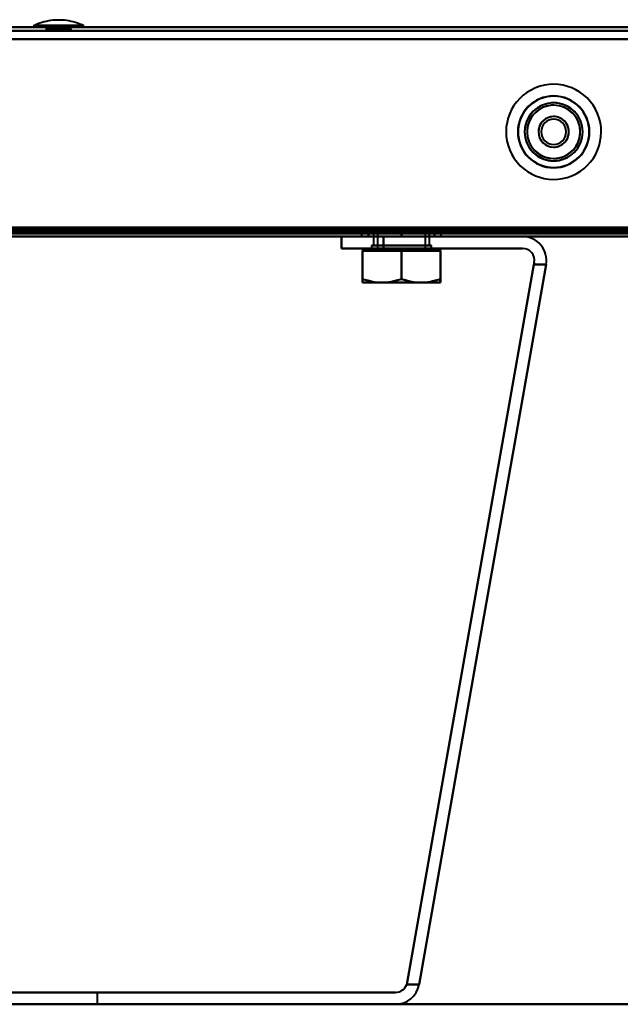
# Model space of a CAD drawing. Header units: millimetres. Extents: x -1087 to 1688, y -120 to 936.
# Tile 7 of 88: x -439 to -339, y 0 to 165. Entities that reach past the tile are written whole.
import ezdxf

# ---------------------------------------------------------------- set-up
doc = ezdxf.new("R2010")
doc.units = ezdxf.units.MM
doc.linetypes.add('Tiret point', pattern=[15.875, 6.35, -4.7625, 0, -4.7625])
for name, color, linetype, lineweight in [('A-FLOR-LEVL', 51, 'Continuous', 30), ('A-GENM', 13, 'Continuous', 40), ('G-IMPT', 8, 'Continuous', 40)]:
    doc.layers.add(name, color=color, linetype=linetype, lineweight=lineweight)

# ---------------------------------------------------------------- blocks, each defined once
blk = doc.blocks.new('NEXA 400 CALQUES_dwg-748074-Arrière')
at = {"layer": 'G-IMPT'}
for p, q in [((498.9, 163.35), (-498.9, 163.35)), ((-436.88, 163.65), (-436.88, 163.35)), ((-436.88, 163.65), (-436.88, 163.35)), ((-436.88, 163.65), (-432.72, 163.65)), ((-436.88, 163.65), (-432.72, 163.65)), ((-432.72, 163.35), (-436.88, 163.35)), ((-432.72, 163.35), (-436.88, 163.35)), ((-436.88, 163.35), (-432.72, 163.35)), ((-436.88, 163.35), (-432.72, 163.35)), ((-434.82, 163.12), (-434.82, 162.85)), ((-434.82, 163.12), (-434.82, 162.85)), ((-432.72, 163.12), (-434.82, 163.12)), ((-432.72, 163.12), (-434.82, 163.12)), ((-434.82, 163.12), (-432.72, 163.12)), ((-434.82, 163.12), (-430.62, 163.12)), ((-432.72, 163.12), (-434.82, 163.12)), ((-434.82, 163.12), (-432.72, 163.12)), ((-434.82, 163.12), (-430.62, 163.12)), ((-432.72, 163.65), (-428.55, 163.65)), ((-432.72, 163.65), (-428.55, 163.65)), ((-428.55, 163.35), (-432.72, 163.35)), ((-428.55, 163.35), (-432.72, 163.35)), ((-432.72, 163.35), (-428.55, 163.35)), ((-432.72, 163.35), (-428.55, 163.35)), ((-430.62, 163.12), (-432.72, 163.12)), ((-430.62, 163.12), (-432.72, 163.12)), ((-432.72, 163.12), (-430.62, 163.12)), ((-430.62, 163.12), (-432.72, 163.12)), ((-432.72, 163.12), (-430.62, 163.12)), ((-430.62, 162.85), (-430.62, 163.12)), ((-430.62, 162.85), (-430.62, 163.12)), ((-428.55, 163.35), (-428.55, 163.65)), ((-428.55, 163.35), (-428.55, 163.65)), ((-434.82, 162.85), (-432.72, 162.85)), ((-434.82, 162.85), (-432.72, 162.85)), ((-432.72, 162.85), (-434.74, 162.85)), ((-430.7, 162.85), (-434.74, 162.85)), ((-430.7, 162.85), (-434.74, 162.85)), ((-432.72, 162.85), (-434.74, 162.85)), ((-432.72, 162.85), (-430.62, 162.85)), ((-430.7, 162.85), (-432.72, 162.85)), ((-432.72, 162.85), (-430.62, 162.85)), ((-430.7, 162.85), (-432.72, 162.85)), ((-533.9, 128.87), (217.9, 128.87)), ((-382.08, 128.85), (-382.08, 128.37)), ((-382.08, 128.85), (-382.08, 128.37)), ((-382.08, 128.85), (-375.43, 128.85)), ((-375.43, 128.85), (-382.08, 128.85)), ((-382.08, 128.85), (-375.43, 128.85)), ((-375.43, 128.85), (-382.08, 128.85)), ((-380.13, 128.85), (-380.13, 126.87)), ((-380.13, 128.85), (-380.13, 126.87)), ((-375.43, 128.85), (-380.13, 128.85)), ((-380.13, 128.85), (-375.43, 128.85)), ((-375.43, 128.85), (-380.13, 128.85)), ((-380.13, 128.85), (-375.43, 128.85)), ((-370.73, 128.85), (-379.5, 128.85)), ((-370.73, 128.85), (-379.5, 128.85)), ((-379.43, 128.85), (-379.43, 126.37)), ((-379.43, 128.85), (-379.43, 126.37)), ((-379.43, 128.85), (-375.43, 128.85)), ((-375.43, 128.85), (-379.43, 128.85)), ((-379.43, 128.85), (-375.43, 128.85)), ((-375.43, 128.85), (-379.43, 128.85)), ((-378.9, 128.85), (-371.43, 128.85)), ((-378.9, 128.85), (-371.43, 128.85)), ((-375.43, 128.85), (-368.78, 128.85)), ((-368.78, 128.85), (-375.43, 128.85)), ((-375.43, 128.85), (-368.78, 128.85)), ((-368.78, 128.85), (-375.43, 128.85)), ((-371.36, 128.85), (-375.43, 128.85)), ((-375.43, 128.85), (-371.97, 128.85)), ((-375.43, 128.85), (-370.73, 128.85)), ((-371.43, 128.85), (-375.43, 128.85)), ((-371.36, 128.85), (-375.43, 128.85)), ((-375.43, 128.85), (-371.97, 128.85)), ((-375.43, 128.85), (-370.73, 128.85)), ((-371.43, 128.85), (-375.43, 128.85)), ((-371.43, 126.37), (-371.43, 128.85)), ((-371.43, 126.37), (-371.43, 128.85)), ((-370.73, 126.87), (-370.73, 128.85)), ((-370.73, 126.87), (-370.73, 128.85)), ((-368.78, 128.37), (-368.78, 128.85)), ((-368.78, 128.37), (-368.78, 128.85)), ((-499.4, 128.37), (499.4, 128.37)), ((-499.4, 128.37), (499.4, 128.37)), ((-385.43, 128.37), (-385.43, 126.37)), ((-385.43, 128.37), (-381.27, 128.37)), ((-385.43, 128.37), (-378.43, 128.37)), ((-381.27, 128.37), (-385.43, 128.37)), ((-378.43, 128.37), (-385.43, 128.37)), ((-382.08, 128.37), (-375.43, 128.37)), ((-375.43, 128.37), (-382.08, 128.37)), ((-382.08, 128.37), (-375.43, 128.37)), ((-375.43, 128.37), (-382.08, 128.37)), ((-381.27, 128.37), (-378.43, 128.37)), ((-378.43, 128.37), (-381.27, 128.37)), ((-380.43, 126.87), (-380.43, 126.37)), ((-380.43, 126.87), (-380.43, 126.37)), ((-370.43, 126.87), (-380.43, 126.87)), ((-370.43, 126.87), (-380.43, 126.87)), ((-380.43, 126.87), (-370.43, 126.87)), ((-380.43, 126.87), (-370.43, 126.87)), ((-370.43, 126.87), (-380.43, 126.87)), ((-370.43, 126.87), (-380.43, 126.87)), ((-380.43, 126.87), (-370.43, 126.87)), ((-380.43, 126.87), (-370.43, 126.87)), ((-373.08, 126.87), (-380.13, 126.87)), ((-380.13, 126.87), (-377.78, 126.87)), ((-373.08, 126.87), (-380.13, 126.87)), ((-380.13, 126.87), (-377.78, 126.87)), ((-379.5, 126.87), (-370.73, 126.87)), ((-379.5, 126.87), (-370.73, 126.87)), ((-370.73, 126.87), (-377.78, 126.87)), ((-377.78, 126.87), (-371.36, 126.87)), ((-370.73, 126.87), (-377.78, 126.87)), ((-377.78, 126.87), (-371.36, 126.87)), ((-375.43, 128.37), (-368.78, 128.37)), ((-368.78, 128.37), (-375.43, 128.37)), ((-375.43, 128.37), (-368.78, 128.37)), ((-368.78, 128.37), (-375.43, 128.37)), ((-370.43, 126.37), (-370.43, 126.87)), ((-370.43, 126.37), (-370.43, 126.87)), ((-385.43, 126.37), (-378.43, 126.37)), ((-385.43, 126.37), (-378.43, 126.37)), ((-378.43, 126.37), (-385.43, 126.37)), ((-378.43, 126.37), (-385.43, 126.37)), ((-381.93, 126.37), (-381.93, 125.97)), ((-381.93, 126.37), (-381.93, 125.97)), ((-381.93, 126.37), (-372.18, 126.37)), ((-381.93, 126.37), (-372.18, 126.37)), ((-372.18, 126.37), (-381.93, 126.37)), ((-372.18, 126.37), (-381.93, 126.37)), ((-381.93, 125.97), (-378.68, 125.97)), ((-381.93, 125.97), (-378.68, 125.97)), ((-381.93, 125.97), (-378.68, 125.97)), ((-381.93, 125.97), (-378.68, 125.97)), ((-378.68, 125.97), (-381.93, 125.97)), ((-378.68, 125.97), (-381.93, 125.97)), ((-378.68, 125.97), (-381.93, 125.97)), ((-378.68, 125.97), (-381.93, 125.97)), ((-380.43, 126.37), (-370.43, 126.37)), ((-380.43, 126.37), (-370.43, 126.37)), ((-370.43, 126.37), (-380.43, 126.37)), ((-370.43, 126.37), (-380.43, 126.37)), ((-380.43, 126.37), (-370.43, 126.37)), ((-380.43, 126.37), (-370.43, 126.37)), ((-370.43, 126.37), (-380.43, 126.37)), ((-370.43, 126.37), (-380.43, 126.37)), ((-379.43, 126.37), (-371.97, 126.37)), ((-371.97, 126.37), (-379.43, 126.37)), ((-379.43, 126.37), (-371.97, 126.37)), ((-371.97, 126.37), (-379.43, 126.37)), ((-378.9, 126.37), (-371.43, 126.37)), ((-371.43, 126.37), (-378.9, 126.37)), ((-378.9, 126.37), (-371.43, 126.37)), ((-371.43, 126.37), (-378.9, 126.37)), ((-378.68, 126.37), (-368.93, 126.37)), ((-378.68, 126.37), (-368.93, 126.37)), ((-368.93, 126.37), (-378.68, 126.37)), ((-368.93, 126.37), (-378.68, 126.37)), ((-378.68, 125.97), (-372.18, 125.97)), ((-378.68, 125.97), (-372.18, 125.97)), ((-378.68, 125.97), (-372.18, 125.97)), ((-378.68, 125.97), (-372.18, 125.97)), ((-372.18, 125.97), (-378.68, 125.97)), ((-372.18, 125.97), (-378.68, 125.97)), ((-372.18, 125.97), (-378.68, 125.97)), ((-372.18, 125.97), (-378.68, 125.97)), ((-372.18, 125.97), (-368.93, 125.97)), ((-372.18, 125.97), (-368.93, 125.97)), ((-372.18, 125.97), (-368.93, 125.97)), ((-372.18, 125.97), (-368.93, 125.97)), ((-368.93, 125.97), (-372.18, 125.97)), ((-368.93, 125.97), (-372.18, 125.97)), ((-368.93, 125.97), (-372.18, 125.97)), ((-368.93, 125.97), (-372.18, 125.97)), ((-368.93, 125.97), (-368.93, 126.37)), ((-368.93, 125.97), (-368.93, 126.37)), ((-381.93, 120.67), (-378.68, 120.67)), ((-381.93, 120.67), (-378.68, 120.67)), ((-381.93, 120.67), (-378.68, 120.67)), ((-381.93, 120.67), (-378.68, 120.67)), ((-378.68, 120.67), (-381.93, 120.67)), ((-378.68, 120.67), (-381.93, 120.67)), ((-378.68, 120.67), (-381.93, 120.67)), ((-378.68, 120.67), (-381.93, 120.67)), ((-378.68, 120.67), (-372.18, 120.67)), ((-378.68, 120.67), (-372.18, 120.67)), ((-378.68, 120.67), (-372.18, 120.67)), ((-378.68, 120.67), (-372.18, 120.67)), ((-372.18, 120.67), (-378.68, 120.67)), ((-372.18, 120.67), (-378.68, 120.67)), ((-372.18, 120.67), (-378.68, 120.67)), ((-372.18, 120.67), (-378.68, 120.67)), ((-372.18, 120.67), (-368.93, 120.67)), ((-372.18, 120.67), (-368.93, 120.67)), ((-372.18, 120.67), (-368.93, 120.67)), ((-372.18, 120.67), (-368.93, 120.67)), ((-368.93, 120.67), (-372.18, 120.67)), ((-368.93, 120.67), (-372.18, 120.67)), ((-368.93, 120.67), (-372.18, 120.67)), ((-368.93, 120.67), (-372.18, 120.67)), ((-426.22, 2), (-439.22, 2)), ((-432.72, 2), (-439.22, 2)), ((-426.22, 2), (-439.22, 2)), ((-432.72, 2), (-439.22, 2)), ((-439.22, 2), (-432.72, 2)), ((-439.22, 2), (-432.72, 2)), ((-426.22, 2), (-432.72, 2)), ((-426.22, 2), (-432.72, 2)), ((-432.72, 2), (-426.22, 2)), ((-432.72, 2), (-426.22, 2)), ((-426.22, 0), (-426.22, 2)), ((-426.22, 0), (-426.22, 2)), ((-439.22, 0), (-426.22, 0)), ((-439.22, 0), (-426.22, 0)), ((-439.22, 0), (-426.22, 0)), ((-439.22, 0), (-426.22, 0)), ((-426.22, 0), (-439.22, 0)), ((-426.22, 0), (-439.22, 0)), ((-426.22, 0), (-439.22, 0)), ((-426.22, 0), (-439.22, 0))]:
    blk.add_line(p, q, dxfattribs=at)
at = {"layer": 'G-IMPT', "flags": 128}
for points in [[(498.9, 163.35), (249.45, 163.35), (0, 163.35), (-249.45, 163.35), (-498.9, 163.35)], [(-498.9, 163.35), (-249.45, 163.35), (0, 163.35), (249.45, 163.35), (498.9, 163.35)], [(-498.9, 163.35), (-249.45, 163.35), (0, 163.35), (249.45, 163.35), (498.9, 163.35)], [(498.9, 163.35), (249.45, 163.35), (0, 163.35), (-249.45, 163.35), (-498.9, 163.35)], [(-436.87, 163.66), (-436.53, 163.82), (-436.18, 163.96), (-435.83, 164.09), (-435.47, 164.21), (-435.11, 164.31), (-434.74, 164.4), (-434.37, 164.48), (-434, 164.54), (-433.62, 164.58), (-433.25, 164.61), (-432.87, 164.62), (-432.49, 164.62), (-432.12, 164.6), (-431.74, 164.57), (-431.37, 164.52), (-430.99, 164.46), (-430.62, 164.39), (-430.26, 164.3), (-429.9, 164.19), (-429.54, 164.07), (-429.19, 163.94), (-428.84, 163.79), (-428.56, 163.66)], [(-436.87, 163.66), (-436.53, 163.82), (-436.18, 163.96), (-435.83, 164.09), (-435.47, 164.21), (-435.11, 164.31), (-434.74, 164.4), (-434.37, 164.48), (-434, 164.54), (-433.62, 164.58), (-433.25, 164.61), (-432.87, 164.62), (-432.49, 164.62), (-432.12, 164.6), (-431.74, 164.57), (-431.37, 164.52), (-430.99, 164.46), (-430.62, 164.39), (-430.26, 164.3), (-429.9, 164.19), (-429.54, 164.07), (-429.19, 163.94), (-428.84, 163.79), (-428.56, 163.66)], [(-434.82, 163.12), (-434.78, 163.06), (-434.76, 162.99), (-434.74, 162.92), (-434.74, 162.85)], [(-434.74, 162.85), (-434.74, 162.92), (-434.76, 162.99), (-434.78, 163.06), (-434.82, 163.12)], [(-434.82, 163.12), (-434.78, 163.06), (-434.76, 162.99), (-434.74, 162.92), (-434.74, 162.85)], [(-434.74, 162.85), (-434.74, 162.92), (-434.76, 162.99), (-434.78, 163.06), (-434.82, 163.12)], [(-430.7, 162.85), (-430.69, 162.92), (-430.68, 162.99), (-430.65, 163.06), (-430.62, 163.12)], [(-430.62, 163.12), (-430.65, 163.06), (-430.68, 162.99), (-430.69, 162.92), (-430.7, 162.85)], [(-430.7, 162.85), (-430.69, 162.92), (-430.68, 162.99), (-430.65, 163.06), (-430.62, 163.12)], [(-430.62, 163.12), (-430.65, 163.06), (-430.68, 162.99), (-430.69, 162.92), (-430.7, 162.85)], [(499.4, 161.37), (249.7, 161.37), (0, 161.37), (-249.7, 161.37), (-499.4, 161.37)], [(-499.4, 161.37), (-249.7, 161.37), (0, 161.37), (249.7, 161.37), (499.4, 161.37)], [(-498.9, 162.75), (-249.45, 162.75), (0, 162.75), (249.45, 162.75), (498.9, 162.75)], [(498.9, 162.75), (249.45, 162.75), (0, 162.75), (-249.45, 162.75), (-498.9, 162.75)], [(498.9, 162.75), (249.45, 162.75), (0, 162.75), (-249.45, 162.75), (-498.9, 162.75)], [(-498.9, 162.75), (-249.45, 162.75), (0, 162.75), (249.45, 162.75), (498.9, 162.75)], [(498.9, 161.37), (249.45, 161.37), (0, 161.37), (-249.45, 161.37), (-498.9, 161.37)], [(-498.9, 161.37), (-249.45, 161.37), (0, 161.37), (249.45, 161.37), (498.9, 161.37)], [(498.9, 161.37), (249.45, 161.37), (0, 161.37), (-249.45, 161.37), (-498.9, 161.37)], [(498.9, 161.37), (249.45, 161.37), (0, 161.37), (-249.45, 161.37), (-498.9, 161.37)], [(-498.9, 161.37), (-249.45, 161.37), (0, 161.37), (249.45, 161.37), (498.9, 161.37)], [(-498.9, 161.37), (-249.45, 161.37), (0, 161.37), (249.45, 161.37), (498.9, 161.37)], [(-534.4, 128.97), (-346.2, 128.97), (-158, 128.97), (30.2, 128.97), (218.4, 128.97)], [(-534.4, 128.97), (-346.2, 128.97), (-158, 128.97), (30.2, 128.97), (218.4, 128.97)], [(218.4, 128.97), (30.2, 128.97), (-158, 128.97), (-346.2, 128.97), (-534.4, 128.97)], [(218.4, 128.87), (30.2, 128.87), (-158, 128.87), (-346.2, 128.87), (-534.4, 128.87)], [(217.9, 129.47), (29.95, 129.47), (-158, 129.47), (-345.95, 129.47), (-533.9, 129.47)], [(-533.9, 129.47), (-345.95, 129.47), (-158, 129.47), (29.95, 129.47), (217.9, 129.47)], [(217.9, 129.47), (29.95, 129.47), (-158, 129.47), (-345.95, 129.47), (-533.9, 129.47)], [(-533.9, 129.37), (-345.95, 129.37), (-158, 129.37), (29.95, 129.37), (217.9, 129.37)], [(-533.9, 129.37), (-345.95, 129.37), (-158, 129.37), (29.95, 129.37), (217.9, 129.37)], [(217.9, 129.37), (29.95, 129.37), (-158, 129.37), (-345.95, 129.37), (-533.9, 129.37)], [(-533.9, 128.87), (-345.95, 128.87), (-158, 128.87), (29.95, 128.87), (217.9, 128.87)], [(217.9, 128.87), (29.95, 128.87), (-158, 128.87), (-345.95, 128.87), (-533.9, 128.87)], [(-533.9, 128.87), (-345.95, 128.87), (-158, 128.87), (29.95, 128.87), (217.9, 128.87)], [(217.9, 128.87), (29.95, 128.87), (-158, 128.87), (-345.95, 128.87), (-533.9, 128.87)], [(217.9, 128.87), (29.95, 128.87), (-158, 128.87), (-345.95, 128.87), (-533.9, 128.87)], [(-533.9, 128.87), (-345.95, 128.87), (-158, 128.87), (29.95, 128.87), (217.9, 128.87)], [(499.4, 128.97), (249.7, 128.97), (0, 128.97), (-249.7, 128.97), (-499.4, 128.97)], [(-499.4, 128.97), (-249.7, 128.97), (0, 128.97), (249.7, 128.97), (499.4, 128.97)], [(499.4, 128.97), (249.7, 128.97), (0, 128.97), (-249.7, 128.97), (-499.4, 128.97)], [(-499.4, 128.97), (-249.7, 128.97), (0, 128.97), (249.7, 128.97), (499.4, 128.97)], [(-499.4, 128.97), (-249.7, 128.97), (0, 128.97), (249.7, 128.97), (499.4, 128.97)], [(499.4, 128.97), (249.7, 128.97), (0, 128.97), (-249.7, 128.97), (-499.4, 128.97)], [(499.4, 128.97), (249.7, 128.97), (0, 128.97), (-249.7, 128.97), (-499.4, 128.97)], [(499.4, 128.97), (249.7, 128.97), (0, 128.97), (-249.7, 128.97), (-499.4, 128.97)], [(-499.4, 128.97), (-249.7, 128.97), (0, 128.97), (249.7, 128.97), (499.4, 128.97)], [(499.4, 128.87), (249.7, 128.87), (0, 128.87), (-249.7, 128.87), (-499.4, 128.87)], [(-499.4, 128.87), (-249.7, 128.87), (0, 128.87), (249.7, 128.87), (499.4, 128.87)], [(-499.4, 128.87), (-249.7, 128.87), (0, 128.87), (249.7, 128.87), (499.4, 128.87)], [(499, 129.37), (249.5, 129.37), (0, 129.37), (-249.5, 129.37), (-499, 129.37)], [(-499, 129.37), (-249.5, 129.37), (0, 129.37), (249.5, 129.37), (499, 129.37)], [(-499, 128.87), (-249.5, 128.87), (0, 128.87), (249.5, 128.87), (499, 128.87)], [(499, 128.87), (249.5, 128.87), (0, 128.87), (-249.5, 128.87), (-499, 128.87)], [(-499, 128.87), (-249.5, 128.87), (0, 128.87), (249.5, 128.87), (499, 128.87)], [(499, 128.87), (249.5, 128.87), (0, 128.87), (-249.5, 128.87), (-499, 128.87)], [(498.9, 129.85), (249.45, 129.85), (0, 129.85), (-249.45, 129.85), (-498.9, 129.85)], [(-498.9, 129.85), (-249.45, 129.85), (0, 129.85), (249.45, 129.85), (498.9, 129.85)], [(-498.9, 129.85), (-249.45, 129.85), (0, 129.85), (249.45, 129.85), (498.9, 129.85)], [(498.9, 129.85), (249.45, 129.85), (0, 129.85), (-249.45, 129.85), (-498.9, 129.85)], [(498.9, 129.85), (249.45, 129.85), (0, 129.85), (-249.45, 129.85), (-498.9, 129.85)], [(-498.9, 129.85), (-249.45, 129.85), (0, 129.85), (249.45, 129.85), (498.9, 129.85)], [(-498.9, 129.85), (-249.45, 129.85), (0, 129.85), (249.45, 129.85), (498.9, 129.85)], [(498.9, 129.85), (249.45, 129.85), (0, 129.85), (-249.45, 129.85), (-498.9, 129.85)], [(-498.9, 129.47), (-249.45, 129.47), (0, 129.47), (249.45, 129.47), (498.9, 129.47)], [(498.9, 129.47), (249.45, 129.47), (0, 129.47), (-249.45, 129.47), (-498.9, 129.47)], [(-498.9, 129.37), (-249.45, 129.37), (0, 129.37), (249.45, 129.37), (498.9, 129.37)], [(498.9, 129.37), (249.45, 129.37), (0, 129.37), (-249.45, 129.37), (-498.9, 129.37)], [(498.9, 128.87), (249.45, 128.87), (0, 128.87), (-249.45, 128.87), (-498.9, 128.87)], [(-498.9, 128.87), (-249.45, 128.87), (0, 128.87), (249.45, 128.87), (498.9, 128.87)], [(498.9, 128.87), (249.45, 128.87), (0, 128.87), (-249.45, 128.87), (-498.9, 128.87)], [(-498.9, 128.87), (-249.45, 128.87), (0, 128.87), (249.45, 128.87), (498.9, 128.87)], [(498.9, 128.87), (249.45, 128.87), (0, 128.87), (-249.45, 128.87), (-498.9, 128.87)], [(-498.9, 128.87), (-249.45, 128.87), (0, 128.87), (249.45, 128.87), (498.9, 128.87)], [(-375.43, 128.85), (-376.81, 128.85), (-378.18, 128.85), (-379.56, 128.85), (-380.93, 128.85)], [(-380.93, 128.85), (-379.56, 128.85), (-378.18, 128.85), (-376.81, 128.85), (-375.43, 128.85)], [(-380.93, 128.85), (-379.56, 128.85), (-378.18, 128.85), (-376.81, 128.85), (-375.43, 128.85)], [(-380.93, 128.37), (-380.93, 128.49), (-380.93, 128.61), (-380.93, 128.73), (-380.93, 128.85)], [(-380.93, 128.85), (-380.93, 128.73), (-380.93, 128.61), (-380.93, 128.49), (-380.93, 128.37)], [(-380.93, 128.37), (-380.93, 128.49), (-380.93, 128.61), (-380.93, 128.73), (-380.93, 128.85)], [(-375.43, 128.85), (-376.81, 128.85), (-378.18, 128.85), (-379.56, 128.85), (-380.93, 128.85)], [(-380.93, 128.85), (-380.93, 128.73), (-380.93, 128.61), (-380.93, 128.49), (-380.93, 128.37)], [(-375.43, 128.85), (-376.81, 128.85), (-378.18, 128.85), (-379.56, 128.85), (-380.93, 128.85)], [(-380.93, 128.85), (-379.56, 128.85), (-378.18, 128.85), (-376.81, 128.85), (-375.43, 128.85)], [(-380.93, 128.85), (-379.56, 128.85), (-378.18, 128.85), (-376.81, 128.85), (-375.43, 128.85)], [(-380.93, 128.37), (-380.93, 128.49), (-380.93, 128.61), (-380.93, 128.73), (-380.93, 128.85)], [(-380.93, 128.85), (-380.93, 128.73), (-380.93, 128.61), (-380.93, 128.49), (-380.93, 128.37)], [(-380.93, 128.37), (-380.93, 128.49), (-380.93, 128.61), (-380.93, 128.73), (-380.93, 128.85)], [(-375.43, 128.85), (-376.81, 128.85), (-378.18, 128.85), (-379.56, 128.85), (-380.93, 128.85)], [(-380.93, 128.85), (-380.93, 128.73), (-380.93, 128.61), (-380.93, 128.49), (-380.93, 128.37)], [(-375.43, 128.85), (-374.06, 128.85), (-372.68, 128.85), (-371.31, 128.85), (-369.93, 128.85)], [(-369.93, 128.85), (-371.31, 128.85), (-372.68, 128.85), (-374.06, 128.85), (-375.43, 128.85)], [(-375.43, 128.85), (-375.43, 128.73), (-375.43, 128.61), (-375.43, 128.49), (-375.43, 128.37)], [(-375.43, 128.85), (-374.06, 128.85), (-372.68, 128.85), (-371.31, 128.85), (-369.93, 128.85)], [(-375.43, 128.37), (-375.43, 128.49), (-375.43, 128.61), (-375.43, 128.73), (-375.43, 128.85)], [(-369.93, 128.85), (-371.31, 128.85), (-372.68, 128.85), (-374.06, 128.85), (-375.43, 128.85)], [(-375.43, 128.85), (-375.43, 128.73), (-375.43, 128.61), (-375.43, 128.49), (-375.43, 128.37)], [(-375.43, 128.37), (-375.43, 128.49), (-375.43, 128.61), (-375.43, 128.73), (-375.43, 128.85)], [(-375.43, 128.85), (-374.06, 128.85), (-372.68, 128.85), (-371.31, 128.85), (-369.93, 128.85)], [(-369.93, 128.85), (-371.31, 128.85), (-372.68, 128.85), (-374.06, 128.85), (-375.43, 128.85)], [(-375.43, 128.85), (-375.43, 128.73), (-375.43, 128.61), (-375.43, 128.49), (-375.43, 128.37)], [(-375.43, 128.85), (-374.06, 128.85), (-372.68, 128.85), (-371.31, 128.85), (-369.93, 128.85)], [(-375.43, 128.37), (-375.43, 128.49), (-375.43, 128.61), (-375.43, 128.73), (-375.43, 128.85)], [(-369.93, 128.85), (-371.31, 128.85), (-372.68, 128.85), (-374.06, 128.85), (-375.43, 128.85)], [(-375.43, 128.85), (-375.43, 128.73), (-375.43, 128.61), (-375.43, 128.49), (-375.43, 128.37)], [(-375.43, 128.37), (-375.43, 128.49), (-375.43, 128.61), (-375.43, 128.73), (-375.43, 128.85)], [(-369.93, 128.85), (-369.93, 128.73), (-369.93, 128.61), (-369.93, 128.49), (-369.93, 128.37)], [(-369.93, 128.85), (-369.93, 128.73), (-369.93, 128.61), (-369.93, 128.49), (-369.93, 128.37)], [(-369.93, 128.37), (-369.93, 128.49), (-369.93, 128.61), (-369.93, 128.73), (-369.93, 128.85)], [(-369.93, 128.37), (-369.93, 128.49), (-369.93, 128.61), (-369.93, 128.73), (-369.93, 128.85)], [(-369.93, 128.85), (-369.93, 128.73), (-369.93, 128.61), (-369.93, 128.49), (-369.93, 128.37)], [(-369.93, 128.85), (-369.93, 128.73), (-369.93, 128.61), (-369.93, 128.49), (-369.93, 128.37)], [(-369.93, 128.37), (-369.93, 128.49), (-369.93, 128.61), (-369.93, 128.73), (-369.93, 128.85)], [(-369.93, 128.37), (-369.93, 128.49), (-369.93, 128.61), (-369.93, 128.73), (-369.93, 128.85)], [(-534.4, 128.37), (-346.2, 128.37), (-158, 128.37), (30.2, 128.37), (218.4, 128.37)], [(218.4, 128.37), (30.2, 128.37), (-158, 128.37), (-346.2, 128.37), (-534.4, 128.37)], [(-534.4, 128.37), (-346.2, 128.37), (-158, 128.37), (30.2, 128.37), (218.4, 128.37)], [(218.4, 128.37), (30.2, 128.37), (-158, 128.37), (-346.2, 128.37), (-534.4, 128.37)], [(-499.4, 128.37), (-249.7, 128.37), (0, 128.37), (249.7, 128.37), (499.4, 128.37)], [(499.4, 128.37), (249.7, 128.37), (0, 128.37), (-249.7, 128.37), (-499.4, 128.37)], [(-484.16, 128.37), (-458.44, 128.37), (-432.72, 128.37), (-406.99, 128.37), (-381.27, 128.37)], [(-381.27, 128.37), (-406.99, 128.37), (-432.72, 128.37), (-458.44, 128.37), (-484.16, 128.37)], [(-385.43, 128.37), (-409.08, 128.37), (-432.72, 128.37), (-456.36, 128.37), (-480, 128.37)], [(-480, 128.37), (-456.36, 128.37), (-432.72, 128.37), (-409.08, 128.37), (-385.43, 128.37)], [(-480, 128.37), (-456.36, 128.37), (-432.72, 128.37), (-409.08, 128.37), (-385.43, 128.37)], [(-385.43, 128.37), (-409.08, 128.37), (-432.72, 128.37), (-456.36, 128.37), (-480, 128.37)], [(-385.43, 126.37), (-385.43, 126.87), (-385.43, 127.37), (-385.43, 127.87), (-385.43, 128.37)], [(-385.43, 128.37), (-385.43, 127.87), (-385.43, 127.37), (-385.43, 126.87), (-385.43, 126.37)], [(-385.43, 128.37), (-385.43, 127.87), (-385.43, 127.37), (-385.43, 126.87), (-385.43, 126.37)], [(-385.43, 126.37), (-385.43, 126.87), (-385.43, 127.37), (-385.43, 127.87), (-385.43, 128.37)], [(-355.2, 128.37), (-362.76, 128.37), (-370.32, 128.37), (-377.88, 128.37), (-385.43, 128.37)], [(-385.43, 128.37), (-377.88, 128.37), (-370.32, 128.37), (-362.76, 128.37), (-355.2, 128.37)], [(-385.43, 128.37), (-377.88, 128.37), (-370.32, 128.37), (-362.76, 128.37), (-355.2, 128.37)], [(-355.2, 128.37), (-362.76, 128.37), (-370.32, 128.37), (-377.88, 128.37), (-385.43, 128.37)], [(-381.27, 128.37), (-374.75, 128.37), (-368.24, 128.37), (-361.72, 128.37), (-355.2, 128.37)], [(-355.2, 128.37), (-361.72, 128.37), (-368.24, 128.37), (-374.75, 128.37), (-381.27, 128.37)], [(-375.43, 128.37), (-376.81, 128.37), (-378.18, 128.37), (-379.56, 128.37), (-380.93, 128.37)], [(-380.93, 128.37), (-379.56, 128.37), (-378.18, 128.37), (-376.81, 128.37), (-375.43, 128.37)], [(-380.93, 128.37), (-379.56, 128.37), (-378.18, 128.37), (-376.81, 128.37), (-375.43, 128.37)], [(-375.43, 128.37), (-376.81, 128.37), (-378.18, 128.37), (-379.56, 128.37), (-380.93, 128.37)], [(-375.43, 128.37), (-376.81, 128.37), (-378.18, 128.37), (-379.56, 128.37), (-380.93, 128.37)], [(-380.93, 128.37), (-379.56, 128.37), (-378.18, 128.37), (-376.81, 128.37), (-375.43, 128.37)], [(-380.93, 128.37), (-379.56, 128.37), (-378.18, 128.37), (-376.81, 128.37), (-375.43, 128.37)], [(-375.43, 128.37), (-376.81, 128.37), (-378.18, 128.37), (-379.56, 128.37), (-380.93, 128.37)], [(-378.43, 128.37), (-378.43, 127.87), (-378.43, 127.37), (-378.43, 126.87), (-378.43, 126.37)], [(-378.43, 126.37), (-378.43, 126.87), (-378.43, 127.37), (-378.43, 127.87), (-378.43, 128.37)], [(-378.43, 128.37), (-372.63, 128.37), (-366.82, 128.37), (-361.01, 128.37), (-355.2, 128.37)], [(-355.2, 128.37), (-361.01, 128.37), (-366.82, 128.37), (-372.63, 128.37), (-378.43, 128.37)], [(-378.43, 128.37), (-378.43, 127.87), (-378.43, 127.37), (-378.43, 126.87), (-378.43, 126.37)], [(-378.43, 126.37), (-378.43, 126.87), (-378.43, 127.37), (-378.43, 127.87), (-378.43, 128.37)], [(-355.2, 128.37), (-361.01, 128.37), (-366.82, 128.37), (-372.63, 128.37), (-378.43, 128.37)], [(-378.43, 128.37), (-372.63, 128.37), (-366.82, 128.37), (-361.01, 128.37), (-355.2, 128.37)], [(-369.93, 128.37), (-371.31, 128.37), (-372.68, 128.37), (-374.06, 128.37), (-375.43, 128.37)], [(-375.43, 128.37), (-374.06, 128.37), (-372.68, 128.37), (-371.31, 128.37), (-369.93, 128.37)], [(-375.43, 128.37), (-374.06, 128.37), (-372.68, 128.37), (-371.31, 128.37), (-369.93, 128.37)], [(-369.93, 128.37), (-371.31, 128.37), (-372.68, 128.37), (-374.06, 128.37), (-375.43, 128.37)], [(-369.93, 128.37), (-371.31, 128.37), (-372.68, 128.37), (-374.06, 128.37), (-375.43, 128.37)], [(-375.43, 128.37), (-374.06, 128.37), (-372.68, 128.37), (-371.31, 128.37), (-369.93, 128.37)], [(-375.43, 128.37), (-374.06, 128.37), (-372.68, 128.37), (-371.31, 128.37), (-369.93, 128.37)], [(-369.93, 128.37), (-371.31, 128.37), (-372.68, 128.37), (-374.06, 128.37), (-375.43, 128.37)], [(355.2, 128.37), (177.6, 128.37), (0, 128.37), (-177.6, 128.37), (-355.2, 128.37)], [(-355.2, 128.37), (-177.6, 128.37), (0, 128.37), (177.6, 128.37), (355.2, 128.37)], [(-355.2, 128.37), (-177.6, 128.37), (0, 128.37), (177.6, 128.37), (355.2, 128.37)], [(-355.2, 128.37), (-177.6, 128.37), (0, 128.37), (177.6, 128.37), (355.2, 128.37)], [(355.2, 128.37), (177.6, 128.37), (0, 128.37), (-177.6, 128.37), (-355.2, 128.37)], [(355.2, 128.37), (177.6, 128.37), (0, 128.37), (-177.6, 128.37), (-355.2, 128.37)], [(-381.93, 121.25), (-381.93, 122.43), (-381.93, 123.61), (-381.93, 124.79), (-381.93, 125.97)], [(-381.93, 125.97), (-381.93, 124.79), (-381.93, 123.61), (-381.93, 122.43), (-381.93, 121.25)], [(-381.93, 121.25), (-381.93, 122.43), (-381.93, 123.61), (-381.93, 124.79), (-381.93, 125.97)], [(-381.93, 125.97), (-381.12, 125.97), (-380.31, 125.97), (-379.5, 125.97), (-378.68, 125.97)], [(-378.68, 125.97), (-379.5, 125.97), (-380.31, 125.97), (-381.12, 125.97), (-381.93, 125.97)], [(-381.93, 125.97), (-381.93, 124.79), (-381.93, 123.61), (-381.93, 122.43), (-381.93, 121.25)], [(-381.93, 121.25), (-381.93, 122.43), (-381.93, 123.61), (-381.93, 124.79), (-381.93, 125.97)], [(-381.93, 125.97), (-381.93, 124.79), (-381.93, 123.61), (-381.93, 122.43), (-381.93, 121.25)], [(-381.93, 121.25), (-381.93, 122.43), (-381.93, 123.61), (-381.93, 124.79), (-381.93, 125.97)], [(-381.93, 125.97), (-381.12, 125.97), (-380.31, 125.97), (-379.5, 125.97), (-378.68, 125.97)], [(-378.68, 125.97), (-379.5, 125.97), (-380.31, 125.97), (-381.12, 125.97), (-381.93, 125.97)], [(-381.93, 125.97), (-381.93, 124.79), (-381.93, 123.61), (-381.93, 122.43), (-381.93, 121.25)], [(-381.93, 125.97), (-381.12, 125.97), (-380.31, 125.97), (-379.5, 125.97), (-378.68, 125.97)], [(-378.68, 125.97), (-379.5, 125.97), (-380.31, 125.97), (-381.12, 125.97), (-381.93, 125.97)], [(-381.93, 125.97), (-381.12, 125.97), (-380.31, 125.97), (-379.5, 125.97), (-378.68, 125.97)], [(-378.68, 125.97), (-379.5, 125.97), (-380.31, 125.97), (-381.12, 125.97), (-381.93, 125.97)], [(-378.68, 125.97), (-377.87, 125.97), (-377.06, 125.97), (-376.25, 125.97), (-375.43, 125.97)], [(-375.43, 125.97), (-376.25, 125.97), (-377.06, 125.97), (-377.87, 125.97), (-378.68, 125.97)], [(-378.68, 125.97), (-377.87, 125.97), (-377.06, 125.97), (-376.25, 125.97), (-375.43, 125.97)], [(-375.43, 125.97), (-376.25, 125.97), (-377.06, 125.97), (-377.87, 125.97), (-378.68, 125.97)], [(-375.43, 125.97), (-376.25, 125.97), (-377.06, 125.97), (-377.87, 125.97), (-378.68, 125.97)], [(-378.68, 125.97), (-377.87, 125.97), (-377.06, 125.97), (-376.25, 125.97), (-375.43, 125.97)], [(-375.43, 125.97), (-376.25, 125.97), (-377.06, 125.97), (-377.87, 125.97), (-378.68, 125.97)], [(-378.68, 125.97), (-377.87, 125.97), (-377.06, 125.97), (-376.25, 125.97), (-375.43, 125.97)], [(-378.43, 126.37), (-372.63, 126.37), (-366.82, 126.37), (-361.01, 126.37), (-355.2, 126.37)], [(-355.2, 126.37), (-361.01, 126.37), (-366.82, 126.37), (-372.63, 126.37), (-378.43, 126.37)], [(-355.2, 126.37), (-361.01, 126.37), (-366.82, 126.37), (-372.63, 126.37), (-378.43, 126.37)], [(-378.43, 126.37), (-372.63, 126.37), (-366.82, 126.37), (-361.01, 126.37), (-355.2, 126.37)], [(-375.43, 125.97), (-375.43, 124.79), (-375.43, 123.61), (-375.43, 122.43), (-375.43, 121.25)], [(-375.43, 121.25), (-375.43, 122.43), (-375.43, 123.61), (-375.43, 124.79), (-375.43, 125.97)], [(-375.43, 125.97), (-374.62, 125.97), (-373.81, 125.97), (-373, 125.97), (-372.18, 125.97)], [(-372.18, 125.97), (-373, 125.97), (-373.81, 125.97), (-374.62, 125.97), (-375.43, 125.97)], [(-375.43, 125.97), (-375.43, 124.79), (-375.43, 123.61), (-375.43, 122.43), (-375.43, 121.25)], [(-375.43, 121.25), (-375.43, 122.43), (-375.43, 123.61), (-375.43, 124.79), (-375.43, 125.97)], [(-375.43, 125.97), (-375.43, 124.79), (-375.43, 123.61), (-375.43, 122.43), (-375.43, 121.25)], [(-375.43, 121.25), (-375.43, 122.43), (-375.43, 123.61), (-375.43, 124.79), (-375.43, 125.97)], [(-375.43, 125.97), (-374.62, 125.97), (-373.81, 125.97), (-373, 125.97), (-372.18, 125.97)], [(-372.18, 125.97), (-373, 125.97), (-373.81, 125.97), (-374.62, 125.97), (-375.43, 125.97)], [(-375.43, 125.97), (-375.43, 124.79), (-375.43, 123.61), (-375.43, 122.43), (-375.43, 121.25)], [(-375.43, 121.25), (-375.43, 122.43), (-375.43, 123.61), (-375.43, 124.79), (-375.43, 125.97)], [(-372.18, 125.97), (-373, 125.97), (-373.81, 125.97), (-374.62, 125.97), (-375.43, 125.97)], [(-375.43, 125.97), (-374.62, 125.97), (-373.81, 125.97), (-373, 125.97), (-372.18, 125.97)], [(-372.18, 125.97), (-373, 125.97), (-373.81, 125.97), (-374.62, 125.97), (-375.43, 125.97)], [(-375.43, 125.97), (-374.62, 125.97), (-373.81, 125.97), (-373, 125.97), (-372.18, 125.97)], [(-372.18, 125.97), (-371.37, 125.97), (-370.56, 125.97), (-369.75, 125.97), (-368.93, 125.97)], [(-368.93, 125.97), (-369.75, 125.97), (-370.56, 125.97), (-371.37, 125.97), (-372.18, 125.97)], [(-372.18, 125.97), (-371.37, 125.97), (-370.56, 125.97), (-369.75, 125.97), (-368.93, 125.97)], [(-368.93, 125.97), (-369.75, 125.97), (-370.56, 125.97), (-371.37, 125.97), (-372.18, 125.97)], [(-368.93, 125.97), (-369.75, 125.97), (-370.56, 125.97), (-371.37, 125.97), (-372.18, 125.97)], [(-372.18, 125.97), (-371.37, 125.97), (-370.56, 125.97), (-369.75, 125.97), (-368.93, 125.97)], [(-368.93, 125.97), (-369.75, 125.97), (-370.56, 125.97), (-371.37, 125.97), (-372.18, 125.97)], [(-372.18, 125.97), (-371.37, 125.97), (-370.56, 125.97), (-369.75, 125.97), (-368.93, 125.97)], [(-368.93, 125.97), (-368.93, 124.79), (-368.93, 123.61), (-368.93, 122.43), (-368.93, 121.25)], [(-368.93, 121.25), (-368.93, 122.43), (-368.93, 123.61), (-368.93, 124.79), (-368.93, 125.97)], [(-368.93, 125.97), (-368.93, 124.79), (-368.93, 123.61), (-368.93, 122.43), (-368.93, 121.25)], [(-368.93, 121.25), (-368.93, 122.43), (-368.93, 123.61), (-368.93, 124.79), (-368.93, 125.97)], [(-368.93, 125.97), (-368.93, 124.79), (-368.93, 123.61), (-368.93, 122.43), (-368.93, 121.25)], [(-368.93, 121.25), (-368.93, 122.43), (-368.93, 123.61), (-368.93, 124.79), (-368.93, 125.97)], [(-368.93, 125.97), (-368.93, 124.79), (-368.93, 123.61), (-368.93, 122.43), (-368.93, 121.25)], [(-368.93, 121.25), (-368.93, 122.43), (-368.93, 123.61), (-368.93, 124.79), (-368.93, 125.97)], [(-374.46, 3.65), (-369.17, 33.66), (-363.87, 63.67), (-358.58, 93.67), (-353.29, 123.68)], [(-353.29, 123.68), (-358.58, 93.67), (-363.87, 63.67), (-369.17, 33.66), (-374.46, 3.65)], [(-353.29, 123.68), (-358.58, 93.67), (-363.87, 63.67), (-369.17, 33.66), (-374.46, 3.65)], [(-374.46, 3.65), (-369.17, 33.66), (-363.87, 63.67), (-358.58, 93.67), (-353.29, 123.68)], [(-351.26, 123.68), (-356.57, 93.58), (-361.87, 63.49), (-367.18, 33.4), (-372.49, 3.31)], [(-372.49, 3.31), (-367.18, 33.4), (-361.87, 63.49), (-356.57, 93.58), (-351.26, 123.68)], [(-351.26, 123.68), (-356.57, 93.58), (-361.87, 63.49), (-367.18, 33.4), (-372.49, 3.31)], [(-372.49, 3.31), (-367.18, 33.4), (-361.87, 63.49), (-356.57, 93.58), (-351.26, 123.68)], [(-353.29, 123.68), (-353.28, 123.76), (-353.26, 123.85), (-353.25, 123.94), (-353.23, 124.03)], [(-353.23, 124.03), (-353.25, 123.94), (-353.26, 123.85), (-353.28, 123.76), (-353.29, 123.68)], [(-353.29, 123.68), (-353.28, 123.76), (-353.26, 123.85), (-353.25, 123.94), (-353.23, 124.03)], [(-353.23, 124.03), (-353.25, 123.94), (-353.26, 123.85), (-353.28, 123.76), (-353.29, 123.68)], [(-353.29, 123.68), (-352.79, 123.68), (-352.28, 123.68), (-351.77, 123.68), (-351.26, 123.68)], [(-351.26, 123.68), (-351.77, 123.68), (-352.28, 123.68), (-352.79, 123.68), (-353.29, 123.68)], [(-351.26, 123.68), (-351.77, 123.68), (-352.28, 123.68), (-352.79, 123.68), (-353.29, 123.68)], [(-353.29, 123.68), (-352.79, 123.68), (-352.28, 123.68), (-351.77, 123.68), (-351.26, 123.68)], [(-372.49, 3.31), (-373, 3.31), (-373.52, 3.31), (-374.03, 3.31), (-374.55, 3.31)], [(-374.55, 3.31), (-374.03, 3.31), (-373.52, 3.31), (-373, 3.31), (-372.49, 3.31)], [(-374.55, 3.31), (-374.03, 3.31), (-373.52, 3.31), (-373, 3.31), (-372.49, 3.31)], [(-372.49, 3.31), (-373, 3.31), (-373.52, 3.31), (-374.03, 3.31), (-374.55, 3.31)], [(-376.43, 2), (-404.57, 2), (-432.72, 2), (-460.86, 2), (-489.01, 2)], [(-489.01, 2), (-460.86, 2), (-432.72, 2), (-404.57, 2), (-376.43, 2)], [(-489.01, 2), (-460.86, 2), (-432.72, 2), (-404.57, 2), (-376.43, 2)], [(-376.43, 2), (-404.57, 2), (-432.72, 2), (-460.86, 2), (-489.01, 2)], [(-489.01, 0), (-460.86, 0), (-432.72, 0), (-404.57, 0), (-376.43, 0)], [(-376.43, 0), (-404.57, 0), (-432.72, 0), (-460.86, 0), (-489.01, 0)], [(-376.43, 0), (-404.57, 0), (-432.72, 0), (-460.86, 0), (-489.01, 0)], [(-489.01, 0), (-460.86, 0), (-432.72, 0), (-404.57, 0), (-376.43, 0)]]:
    blk.add_lwpolyline(points, dxfattribs=at)
at = {"layer": 'G-IMPT'}
for centre, radius, start, end in [((-350, 145.87), 7.95, 112.5227, 292.5227), ((-350, 145.87), 7.95, 112.5227, 292.5227), ((-350, 145.87), 7.95, 112.5227, 292.5227), ((-350, 145.87), 7.95, 112.5227, 292.5227), ((-350, 145.87), 7.95, 292.5227, 112.5227), ((-350, 145.87), 7.95, 292.5227, 112.5227), ((-350, 145.87), 7.95, 292.5227, 112.5227), ((-350, 145.87), 7.95, 292.5227, 112.5227), ((-350, 145.87), 6, 90, 270), ((-350, 145.87), 6, 90, 270), ((-350, 145.87), 6, 90, 180), ((-350, 145.87), 6, 0, 180), ((-350, 145.87), 6, 90, 270), ((-350, 145.87), 6, 90, 270), ((-350, 145.87), 5.95, 292.5227, 112.5227), ((-350, 145.87), 5.95, 292.5227, 112.5227), ((-350, 145.87), 6, 270, 90), ((-350, 145.87), 6, 270, 90), ((-350, 145.87), 6, 270, 90), ((-350, 145.87), 6, 0, 90), ((-350, 145.87), 6, 270, 90), ((-350, 145.87), 5.95, 112.5227, 292.5227), ((-350, 145.87), 5.95, 112.5227, 270), ((-350, 145.87), 4.85, 90, 270), ((-350, 145.87), 4.85, 112.5227, 292.5227), ((-350, 145.87), 4.85, 112.5227, 270), ((-350, 145.87), 4.85, 112.5227, 292.5227), ((-350, 145.87), 4.45, 90, 270), ((-350, 145.87), 4.45, 0, 180), ((-350, 145.87), 4.45, 112.5227, 270), ((-350, 145.87), 4.45, 112.5227, 292.5227), ((-350, 145.87), 4.85, 292.5227, 112.5227), ((-350, 145.87), 4.85, 292.5227, 112.5227), ((-350, 145.87), 4.85, 292.5227, 112.5227), ((-350, 145.87), 4.45, 360, 112.5227), ((-350, 145.87), 4.45, 292.5227, 112.5227), ((-350, 145.87), 4.85, 270, 90), ((-350, 145.87), 4.45, 270, 90), ((-350, 145.87), 2.55, 360, 180), ((-350, 145.87), 2.55, 90, 270), ((-350, 145.87), 2.55, 112.5227, 292.5227), ((-350, 145.87), 2.55, 112.5227, 270), ((-350, 145.87), 2.55, 292.5227, 112.5227), ((-350, 145.87), 2.55, 0, 112.5227), ((-350, 145.87), 2.55, 270, 90), ((-350, 145.87), 2.1, 90, 270), ((-350, 145.87), 2.1, 90, 270), ((-350, 145.87), 2.1, 0, 180), ((-350, 145.87), 2.1, 90, 270), ((-350, 145.87), 2.1, 0, 90), ((-350, 145.87), 2.1, 270, 90), ((-350, 145.87), 2.1, 270, 90), ((-350, 145.87), 6, 180, 270), ((-350, 145.87), 6, 180, 360), ((-350, 145.87), 4.45, 180, 360), ((-350, 145.87), 2.55, 180, 0), ((-350, 145.87), 2.1, 180, 360), ((-350, 145.87), 6, 270, 0), ((-350, 145.87), 2.1, 270, 0), ((-350, 145.87), 2.55, 292.5227, 0), ((-350, 145.87), 4.45, 292.5227, 360), ((-350, 145.87), 2.55, 270, 292.5227), ((-350, 145.87), 4.45, 270, 292.5227), ((-350, 145.87), 4.85, 270, 292.5227), ((-350, 145.87), 5.95, 270, 292.5227), ((-355.2, 124.37), 4, 350, 90), ((-355.2, 124.37), 4, 350, 90), ((-355.2, 124.37), 4, 350, 90), ((-355.2, 124.37), 4, 350, 90), ((-355.2, 124.37), 2, 350, 90), ((-355.2, 124.37), 2, 350, 90), ((-355.2, 124.37), 2, 350, 90), ((-355.2, 124.37), 2, 350, 90), ((-376.43, 4), 4, 270, 350), ((-376.43, 4), 4, 270, 350), ((-376.43, 4), 2, 270, 339.678), ((-376.43, 4), 2, 270, 339.678), ((-376.43, 4), 4, 270, 350), ((-376.43, 4), 2, 270, 339.678), ((-376.43, 4), 2, 270, 339.678), ((-376.43, 4), 4, 270, 350)]:
    blk.add_arc(centre, radius, start, end, dxfattribs=at)
for points, knots in [([(-432.72, 163.65), (-433.04, 163.66), (-433.64, 163.66), (-434.44, 163.66), (-435, 163.65), (-435.35, 163.65), (-435.53, 163.66), (-435.79, 163.66), (-436.15, 163.68), (-436.54, 163.69), (-436.76, 163.67), (-436.85, 163.66), (-436.88, 163.66), (-436.85, 163.66), (-436.76, 163.67), (-436.54, 163.68), (-436.15, 163.67), (-435.79, 163.66), (-435.53, 163.65), (-435.35, 163.65), (-435, 163.65), (-434.44, 163.65), (-433.64, 163.66), (-433.04, 163.66), (-432.72, 163.65)], [0, 0, 0, 0, 0.0625, 0.125, 0.1875, 0.21875, 0.234375, 0.25, 0.3125, 0.375, 0.4375, 0.46875, 0.5, 0.53125, 0.5625, 0.625, 0.6875, 0.75, 0.765625, 0.78125, 0.8125, 0.875, 0.9375, 1, 1, 1, 1]), ([(-432.72, 163.65), (-433.04, 163.66), (-433.64, 163.66), (-434.44, 163.66), (-435, 163.65), (-435.35, 163.65), (-435.53, 163.66), (-435.79, 163.66), (-436.15, 163.68), (-436.54, 163.69), (-436.76, 163.67), (-436.85, 163.66), (-436.88, 163.66), (-436.85, 163.66), (-436.76, 163.67), (-436.54, 163.68), (-436.15, 163.67), (-435.79, 163.66), (-435.53, 163.65), (-435.35, 163.65), (-435, 163.65), (-434.44, 163.65), (-433.64, 163.66), (-433.04, 163.66), (-432.72, 163.65)], [0, 0, 0, 0, 0.0625, 0.125, 0.1875, 0.21875, 0.234375, 0.25, 0.3125, 0.375, 0.4375, 0.46875, 0.5, 0.53125, 0.5625, 0.625, 0.6875, 0.75, 0.765625, 0.78125, 0.8125, 0.875, 0.9375, 1, 1, 1, 1]), ([(-432.72, 163.65), (-432.4, 163.66), (-431.79, 163.66), (-431, 163.66), (-430.43, 163.65), (-430.09, 163.65), (-429.9, 163.66), (-429.64, 163.66), (-429.28, 163.68), (-428.89, 163.69), (-428.67, 163.67), (-428.58, 163.66), (-428.56, 163.66), (-428.58, 163.66), (-428.67, 163.67), (-428.89, 163.68), (-429.28, 163.67), (-429.64, 163.66), (-429.9, 163.65), (-430.09, 163.65), (-430.43, 163.65), (-431, 163.65), (-431.79, 163.66), (-432.4, 163.66), (-432.72, 163.65)], [0, 0, 0, 0, 0.0625, 0.125, 0.1875, 0.21875, 0.234375, 0.25, 0.3125, 0.375, 0.4375, 0.46875, 0.5, 0.53125, 0.5625, 0.625, 0.6875, 0.75, 0.765625, 0.78125, 0.8125, 0.875, 0.9375, 1, 1, 1, 1]), ([(-432.72, 163.65), (-432.4, 163.66), (-431.79, 163.66), (-431, 163.66), (-430.43, 163.65), (-430.09, 163.65), (-429.9, 163.66), (-429.64, 163.66), (-429.28, 163.68), (-428.89, 163.69), (-428.67, 163.67), (-428.58, 163.66), (-428.56, 163.66), (-428.58, 163.66), (-428.67, 163.67), (-428.89, 163.68), (-429.28, 163.67), (-429.64, 163.66), (-429.9, 163.65), (-430.09, 163.65), (-430.43, 163.65), (-431, 163.65), (-431.79, 163.66), (-432.4, 163.66), (-432.72, 163.65)], [0, 0, 0, 0, 0.0625, 0.125, 0.1875, 0.21875, 0.234375, 0.25, 0.3125, 0.375, 0.4375, 0.46875, 0.5, 0.53125, 0.5625, 0.625, 0.6875, 0.75, 0.765625, 0.78125, 0.8125, 0.875, 0.9375, 1, 1, 1, 1]), ([(-381.93, 120.67), (-381.93, 120.67), (-381.93, 120.74), (-381.93, 120.98), (-381.94, 121.15), (-381.93, 121.25)], [0, 0, 0, 0, 0.5, 0.75, 1, 1, 1, 1]), ([(-381.93, 121.25), (-381.94, 121.15), (-381.93, 120.98), (-381.93, 120.74), (-381.93, 120.67), (-381.93, 120.67)], [0, 0, 0, 0, 0.25, 0.5, 1, 1, 1, 1]), ([(-381.93, 120.67), (-381.93, 120.67), (-381.93, 120.74), (-381.93, 120.98), (-381.94, 121.15), (-381.93, 121.25)], [0, 0, 0, 0, 0.5, 0.75, 1, 1, 1, 1]), ([(-381.93, 121.25), (-381.94, 121.15), (-381.93, 120.98), (-381.93, 120.74), (-381.93, 120.67), (-381.93, 120.67)], [0, 0, 0, 0, 0.25, 0.5, 1, 1, 1, 1]), ([(-381.93, 121.25), (-381.63, 121.15), (-381.05, 120.98), (-379.97, 120.74), (-379.21, 120.67), (-378.68, 120.67)], [0, 0, 0, 0, 0.25, 0.5, 1, 1, 1, 1]), ([(-378.68, 120.67), (-379.21, 120.67), (-379.97, 120.74), (-381.05, 120.98), (-381.63, 121.15), (-381.93, 121.25)], [0, 0, 0, 0, 0.5, 0.75, 1, 1, 1, 1]), ([(-381.93, 121.25), (-381.63, 121.15), (-381.05, 120.98), (-379.97, 120.74), (-379.21, 120.67), (-378.68, 120.67)], [0, 0, 0, 0, 0.25, 0.5, 1, 1, 1, 1]), ([(-378.68, 120.67), (-379.21, 120.67), (-379.97, 120.74), (-381.05, 120.98), (-381.63, 121.15), (-381.93, 121.25)], [0, 0, 0, 0, 0.5, 0.75, 1, 1, 1, 1]), ([(-378.68, 120.67), (-378.16, 120.67), (-377.39, 120.74), (-376.31, 120.98), (-375.74, 121.15), (-375.43, 121.25)], [0, 0, 0, 0, 0.5, 0.75, 1, 1, 1, 1]), ([(-375.43, 121.25), (-375.74, 121.15), (-376.31, 120.98), (-377.39, 120.74), (-378.16, 120.67), (-378.68, 120.67)], [0, 0, 0, 0, 0.25, 0.5, 1, 1, 1, 1]), ([(-378.68, 120.67), (-378.16, 120.67), (-377.39, 120.74), (-376.31, 120.98), (-375.74, 121.15), (-375.43, 121.25)], [0, 0, 0, 0, 0.5, 0.75, 1, 1, 1, 1]), ([(-375.43, 121.25), (-375.74, 121.15), (-376.31, 120.98), (-377.39, 120.74), (-378.16, 120.67), (-378.68, 120.67)], [0, 0, 0, 0, 0.25, 0.5, 1, 1, 1, 1]), ([(-375.43, 121.25), (-375.13, 121.15), (-374.56, 120.98), (-373.47, 120.74), (-372.71, 120.67), (-372.18, 120.67)], [0, 0, 0, 0, 0.25, 0.5, 1, 1, 1, 1]), ([(-372.18, 120.67), (-372.71, 120.67), (-373.47, 120.74), (-374.56, 120.98), (-375.13, 121.15), (-375.43, 121.25)], [0, 0, 0, 0, 0.5, 0.75, 1, 1, 1, 1]), ([(-375.43, 121.25), (-375.13, 121.15), (-374.56, 120.98), (-373.47, 120.74), (-372.71, 120.67), (-372.18, 120.67)], [0, 0, 0, 0, 0.25, 0.5, 1, 1, 1, 1]), ([(-372.18, 120.67), (-372.71, 120.67), (-373.47, 120.74), (-374.56, 120.98), (-375.13, 121.15), (-375.43, 121.25)], [0, 0, 0, 0, 0.5, 0.75, 1, 1, 1, 1]), ([(-372.18, 120.67), (-371.66, 120.67), (-370.9, 120.74), (-369.81, 120.98), (-369.24, 121.15), (-368.93, 121.25)], [0, 0, 0, 0, 0.5, 0.75, 1, 1, 1, 1]), ([(-368.93, 121.25), (-369.24, 121.15), (-369.81, 120.98), (-370.9, 120.74), (-371.66, 120.67), (-372.18, 120.67)], [0, 0, 0, 0, 0.25, 0.5, 1, 1, 1, 1]), ([(-372.18, 120.67), (-371.66, 120.67), (-370.9, 120.74), (-369.81, 120.98), (-369.24, 121.15), (-368.93, 121.25)], [0, 0, 0, 0, 0.5, 0.75, 1, 1, 1, 1]), ([(-368.93, 121.25), (-369.24, 121.15), (-369.81, 120.98), (-370.9, 120.74), (-371.66, 120.67), (-372.18, 120.67)], [0, 0, 0, 0, 0.25, 0.5, 1, 1, 1, 1]), ([(-368.93, 121.25), (-368.93, 121.15), (-368.94, 120.98), (-368.94, 120.74), (-368.94, 120.67), (-368.93, 120.67)], [0, 0, 0, 0, 0.25, 0.5, 1, 1, 1, 1]), ([(-368.93, 120.67), (-368.94, 120.67), (-368.94, 120.74), (-368.94, 120.98), (-368.93, 121.15), (-368.93, 121.25)], [0, 0, 0, 0, 0.5, 0.75, 1, 1, 1, 1]), ([(-368.93, 121.25), (-368.93, 121.15), (-368.94, 120.98), (-368.94, 120.74), (-368.94, 120.67), (-368.93, 120.67)], [0, 0, 0, 0, 0.25, 0.5, 1, 1, 1, 1]), ([(-368.93, 120.67), (-368.94, 120.67), (-368.94, 120.74), (-368.94, 120.98), (-368.93, 121.15), (-368.93, 121.25)], [0, 0, 0, 0, 0.5, 0.75, 1, 1, 1, 1])]:
    blk.add_open_spline(points, degree=3, knots=knots, dxfattribs=at)
for points in [[(-381.93, 121.25), (-381.93, 121.05), (-381.93, 120.77), (-381.93, 120.67), (-381.93, 120.67)], [(-381.93, 120.67), (-381.93, 120.67), (-381.93, 120.77), (-381.93, 121.05), (-381.93, 121.25)], [(-378.68, 120.67), (-379.2, 120.67), (-380.23, 120.77), (-381.34, 121.05), (-381.93, 121.25)], [(-381.93, 121.25), (-381.34, 121.05), (-380.23, 120.77), (-379.2, 120.67), (-378.68, 120.67)], [(-381.93, 121.25), (-381.93, 121.05), (-381.93, 120.77), (-381.93, 120.67), (-381.93, 120.67)], [(-381.93, 120.67), (-381.93, 120.67), (-381.93, 120.77), (-381.93, 121.05), (-381.93, 121.25)], [(-378.68, 120.67), (-379.2, 120.67), (-380.23, 120.77), (-381.34, 121.05), (-381.93, 121.25)], [(-381.93, 121.25), (-381.34, 121.05), (-380.23, 120.77), (-379.2, 120.67), (-378.68, 120.67)], [(-375.43, 121.25), (-376.03, 121.05), (-377.14, 120.77), (-378.17, 120.67), (-378.68, 120.67)], [(-378.68, 120.67), (-378.17, 120.67), (-377.14, 120.77), (-376.03, 121.05), (-375.43, 121.25)], [(-375.43, 121.25), (-376.03, 121.05), (-377.14, 120.77), (-378.17, 120.67), (-378.68, 120.67)], [(-378.68, 120.67), (-378.17, 120.67), (-377.14, 120.77), (-376.03, 121.05), (-375.43, 121.25)], [(-372.18, 120.67), (-372.7, 120.67), (-373.73, 120.77), (-374.84, 121.05), (-375.43, 121.25)], [(-375.43, 121.25), (-374.84, 121.05), (-373.73, 120.77), (-372.7, 120.67), (-372.18, 120.67)], [(-372.18, 120.67), (-372.7, 120.67), (-373.73, 120.77), (-374.84, 121.05), (-375.43, 121.25)], [(-375.43, 121.25), (-374.84, 121.05), (-373.73, 120.77), (-372.7, 120.67), (-372.18, 120.67)], [(-368.93, 121.25), (-369.53, 121.05), (-370.64, 120.77), (-371.67, 120.67), (-372.18, 120.67)], [(-372.18, 120.67), (-371.67, 120.67), (-370.64, 120.77), (-369.53, 121.05), (-368.93, 121.25)], [(-368.93, 121.25), (-369.53, 121.05), (-370.64, 120.77), (-371.67, 120.67), (-372.18, 120.67)], [(-372.18, 120.67), (-371.67, 120.67), (-370.64, 120.77), (-369.53, 121.05), (-368.93, 121.25)], [(-368.93, 120.67), (-368.93, 120.67), (-368.93, 120.77), (-368.93, 121.05), (-368.93, 121.25)], [(-368.93, 121.25), (-368.93, 121.05), (-368.93, 120.77), (-368.93, 120.67), (-368.93, 120.67)], [(-368.93, 120.67), (-368.93, 120.67), (-368.93, 120.77), (-368.93, 121.05), (-368.93, 121.25)], [(-368.93, 121.25), (-368.93, 121.05), (-368.93, 120.77), (-368.93, 120.67), (-368.93, 120.67)], [(-374.55, 3.31), (-374.53, 3.36), (-374.49, 3.48), (-374.47, 3.59), (-374.46, 3.65)], [(-374.55, 3.31), (-374.53, 3.36), (-374.49, 3.48), (-374.47, 3.59), (-374.46, 3.65)], [(-374.46, 3.65), (-374.47, 3.59), (-374.49, 3.48), (-374.53, 3.36), (-374.55, 3.31)], [(-374.46, 3.65), (-374.47, 3.59), (-374.49, 3.48), (-374.53, 3.36), (-374.55, 3.31)]]:
    blk.add_open_spline(points, degree=3, dxfattribs=at)
blk = doc.blocks.new('Maintenance r21 - Maintenance r21-748144-Arrière')
at = {"layer": 'A-GENM'}
for p, q in [((535, 0), (-535, 0)), ((-535, 0), (535, 0))]:
    blk.add_line(p, q, dxfattribs=at)

msp = doc.modelspace()

# ---------------------------------------------------------------- linework, layer by layer
at = {"color": 94, "lineweight": 30}
msp.add_line((-609.6, 128.37), (609.6, 128.37), dxfattribs=at)
msp.add_line((-609.6, 128.37), (609.6, 128.37), dxfattribs=at)
at = {"layer": 'A-FLOR-LEVL', "linetype": 'Tiret point'}
msp.add_line((-1087.15, 0), (1447.78, 0), dxfattribs=at)

# ---------------------------------------------------------------- block references
at = {"layer": 'A-GENM'}
msp.add_blockref('Maintenance r21 - Maintenance r21-748144-Arrière', (0, 0), dxfattribs=at)
at = {"layer": 'G-IMPT'}
msp.add_blockref('NEXA 400 CALQUES_dwg-748074-Arrière', (0, 0), dxfattribs=at)

doc.saveas('drawing.dxf')
